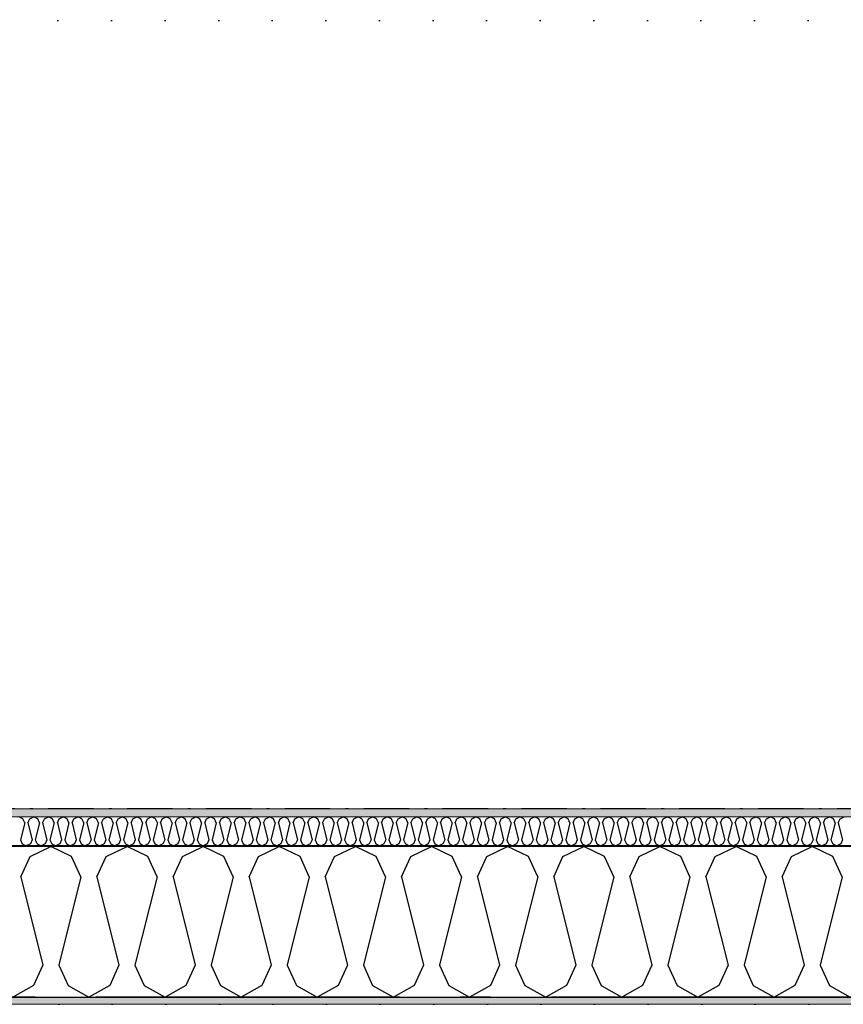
# Model space of a CAD drawing. Header units: millimetres. Extents: x -150 to 340869, y -1115 to 365939.
# Tile 69 of 193: x 300409 to 301766, y 347759 to 349382. Entities that reach past the tile are written whole.
import ezdxf
from ezdxf.enums import TextEntityAlignment as Align

# ---------------------------------------------------------------- set-up
doc = ezdxf.new("R2010")
doc.units = ezdxf.units.MM
doc.header["$LTSCALE"] = 0.5
doc.header["$MEASUREMENT"] = 0
for name, pattern in [('Akselinje', [1500, 1000, -200, 100, -200]), ('Over snittplan', [260, 150, -50, 10, -50]), ('PLINE', [0]), ('Tett prikk', [176.388884, 0, -176.388884])]:
    doc.linetypes.add(name, pattern=pattern)
for name, color, linetype in [('232- Ikke-bærende yttervegger (Skravur)(Nye konstruksjoner)', 7, 'Continuous'), ('232- Ikke-bærende yttervegger(Nye konstruksjoner)', 7, 'Continuous'), ('255- Gulvoverflate(Nye konstruksjoner)', 7, 'Continuous'), ('26-- Yttertak(Nye konstruksjoner)', 7, 'Continuous'), ('82-- Modullinjer(Nye konstruksjoner)', 7, 'Continuous')]:
    doc.layers.add(name, color=color, linetype=linetype)
doc.layers.add('235- Utvendig kledning og overflate(Nye konstruksjoner)', color=7, linetype='Continuous', lineweight=0)
doc.layers.add('236- Innvendig kledning og overflate(Nye konstruksjoner)', color=7, linetype='Continuous', lineweight=0)
doc.styles.add('GENERATED_STYLE_4', font='arial.ttf')
pattern_1 = [(0, (0, 0), (0, 43.30127), [0, -25]), (0, (12.5, 21.65), (0, 43.30127), [0, -25])]

# ---------------------------------------------------------------- blocks, each defined once
blk = doc.blocks.new('*X18')
at = {"layer": '232- Ikke-bærende yttervegger (Skravur)(Nye konstruksjoner)', "linetype": 'PLINE'}
for p, q in [((300414.5, 348064.5), (300407.9, 348067.7)), ((300417.5, 348058), (300414.5, 348064.5)), ((300422.6, 348058), (300425.6, 348064.5)), ((300425.6, 348064.5), (300432.2, 348067.7)), ((300438.8, 348064.5), (300432.2, 348067.7)), ((300441.8, 348058), (300438.8, 348064.5)), ((300446.9, 348058), (300449.8, 348064.5)), ((300449.8, 348064.5), (300456.5, 348067.7)), ((300463.1, 348064.5), (300456.5, 348067.7)), ((300466.1, 348058), (300463.1, 348064.5)), ((300471.2, 348058), (300474.1, 348064.5)), ((300474.1, 348064.5), (300480.7, 348067.7)), ((300487.4, 348064.5), (300480.7, 348067.7)), ((300490.3, 348058), (300487.4, 348064.5)), ((300495.4, 348058), (300498.4, 348064.5)), ((300498.4, 348064.5), (300505, 348067.7)), ((300511.7, 348064.5), (300505, 348067.7)), ((300514.6, 348058), (300511.7, 348064.5)), ((300519.7, 348058), (300522.7, 348064.5)), ((300522.7, 348064.5), (300529.3, 348067.7)), ((300535.9, 348064.5), (300529.3, 348067.7)), ((300538.9, 348058), (300535.9, 348064.5)), ((300544, 348058), (300547, 348064.5)), ((300547, 348064.5), (300553.6, 348067.7)), ((300560.2, 348064.5), (300553.6, 348067.7)), ((300563.2, 348058), (300560.2, 348064.5)), ((300568.3, 348058), (300571.2, 348064.5)), ((300571.2, 348064.5), (300577.9, 348067.7)), ((300584.5, 348064.5), (300577.9, 348067.7)), ((300587.5, 348058), (300584.5, 348064.5)), ((300592.6, 348058), (300595.5, 348064.5)), ((300595.5, 348064.5), (300602.2, 348067.7)), ((300608.8, 348064.5), (300602.2, 348067.7)), ((300611.7, 348058), (300608.8, 348064.5)), ((300616.8, 348058), (300619.8, 348064.5)), ((300619.8, 348064.5), (300626.4, 348067.7)), ((300633.1, 348064.5), (300626.4, 348067.7)), ((300636, 348058), (300633.1, 348064.5)), ((300641.1, 348058), (300644.1, 348064.5)), ((300644.1, 348064.5), (300650.7, 348067.7)), ((300657.3, 348064.5), (300650.7, 348067.7)), ((300660.3, 348058), (300657.3, 348064.5)), ((300665.4, 348058), (300668.4, 348064.5)), ((300668.4, 348064.5), (300675, 348067.7)), ((300681.6, 348064.5), (300675, 348067.7)), ((300684.6, 348058), (300681.6, 348064.5)), ((300689.7, 348058), (300692.6, 348064.5)), ((300692.6, 348064.5), (300699.3, 348067.7)), ((300705.9, 348064.5), (300699.3, 348067.7)), ((300708.9, 348058), (300705.9, 348064.5)), ((300714, 348058), (300716.9, 348064.5)), ((300716.9, 348064.5), (300723.6, 348067.7)), ((300730.2, 348064.5), (300723.6, 348067.7)), ((300733.1, 348058), (300730.2, 348064.5)), ((300738.3, 348058), (300741.2, 348064.5)), ((300741.2, 348064.5), (300747.8, 348067.7)), ((300754.5, 348064.5), (300747.8, 348067.7)), ((300757.4, 348058), (300754.5, 348064.5)), ((300762.5, 348058), (300765.5, 348064.5)), ((300765.5, 348064.5), (300772.1, 348067.7)), ((300778.8, 348064.5), (300772.1, 348067.7)), ((300781.7, 348058), (300778.8, 348064.5)), ((300786.8, 348058), (300789.8, 348064.5)), ((300789.8, 348064.5), (300796.4, 348067.7)), ((300803, 348064.5), (300796.4, 348067.7)), ((300806, 348058), (300803, 348064.5)), ((300811.1, 348058), (300814.1, 348064.5)), ((300814.1, 348064.5), (300820.7, 348067.7)), ((300827.3, 348064.5), (300820.7, 348067.7)), ((300830.3, 348058), (300827.3, 348064.5)), ((300835.4, 348058), (300838.3, 348064.5)), ((300838.3, 348064.5), (300845, 348067.7)), ((300851.6, 348064.5), (300845, 348067.7)), ((300854.6, 348058), (300851.6, 348064.5)), ((300859.7, 348058), (300862.6, 348064.5)), ((300862.6, 348064.5), (300869.2, 348067.7)), ((300875.9, 348064.5), (300869.2, 348067.7)), ((300878.8, 348058), (300875.9, 348064.5)), ((300883.9, 348058), (300886.9, 348064.5)), ((300886.9, 348064.5), (300893.5, 348067.7)), ((300900.2, 348064.5), (300893.5, 348067.7)), ((300903.1, 348058), (300900.2, 348064.5)), ((300908.2, 348058), (300911.2, 348064.5)), ((300911.2, 348064.5), (300917.8, 348067.7)), ((300924.4, 348064.5), (300917.8, 348067.7)), ((300927.4, 348058), (300924.4, 348064.5)), ((300932.5, 348058), (300935.5, 348064.5)), ((300935.5, 348064.5), (300942.1, 348067.7)), ((300948.7, 348064.5), (300942.1, 348067.7)), ((300951.7, 348058), (300948.7, 348064.5)), ((300956.8, 348058), (300959.7, 348064.5)), ((300959.7, 348064.5), (300966.4, 348067.7)), ((300973, 348064.5), (300966.4, 348067.7)), ((300976, 348058), (300973, 348064.5)), ((300981.1, 348058), (300984, 348064.5)), ((300984, 348064.5), (300990.7, 348067.7)), ((300997.3, 348064.5), (300990.7, 348067.7)), ((301000.2, 348058), (300997.3, 348064.5)), ((301005.3, 348058), (301008.3, 348064.5)), ((301008.3, 348064.5), (301014.9, 348067.7)), ((301021.6, 348064.5), (301014.9, 348067.7)), ((301024.5, 348058), (301021.6, 348064.5)), ((301029.6, 348058), (301032.6, 348064.5)), ((301032.6, 348064.5), (301039.2, 348067.7)), ((301045.8, 348064.5), (301039.2, 348067.7)), ((301048.8, 348058), (301045.8, 348064.5)), ((301053.9, 348058), (301056.9, 348064.5)), ((301056.9, 348064.5), (301063.5, 348067.7)), ((301070.1, 348064.5), (301063.5, 348067.7)), ((301073.1, 348058), (301070.1, 348064.5)), ((301078.2, 348058), (301081.1, 348064.5)), ((301081.1, 348064.5), (301087.8, 348067.7)), ((301094.4, 348064.5), (301087.8, 348067.7)), ((301097.4, 348058), (301094.4, 348064.5)), ((301102.5, 348058), (301105.4, 348064.5)), ((301105.4, 348064.5), (301112.1, 348067.7)), ((301118.7, 348064.5), (301112.1, 348067.7)), ((301121.6, 348058), (301118.7, 348064.5)), ((301126.8, 348058), (301129.7, 348064.5)), ((301129.7, 348064.5), (301136.3, 348067.7)), ((301143, 348064.5), (301136.3, 348067.7)), ((301145.9, 348058), (301143, 348064.5)), ((301151, 348058), (301154, 348064.5)), ((301154, 348064.5), (301160.6, 348067.7)), ((301167.3, 348064.5), (301160.6, 348067.7)), ((301170.2, 348058), (301167.3, 348064.5)), ((301175.3, 348058), (301178.3, 348064.5)), ((301178.3, 348064.5), (301184.9, 348067.7)), ((301191.5, 348064.5), (301184.9, 348067.7)), ((301194.5, 348058), (301191.5, 348064.5)), ((301199.6, 348058), (301202.6, 348064.5)), ((301202.6, 348064.5), (301209.2, 348067.7)), ((301215.8, 348064.5), (301209.2, 348067.7)), ((301218.8, 348058), (301215.8, 348064.5)), ((301223.9, 348058), (301226.8, 348064.5)), ((301226.8, 348064.5), (301233.5, 348067.7)), ((301240.1, 348064.5), (301233.5, 348067.7)), ((301243.1, 348058), (301240.1, 348064.5)), ((301248.2, 348058), (301251.1, 348064.5)), ((301251.1, 348064.5), (301257.7, 348067.7)), ((301264.4, 348064.5), (301257.7, 348067.7)), ((301267.3, 348058), (301264.4, 348064.5)), ((301272.4, 348058), (301275.4, 348064.5)), ((301275.4, 348064.5), (301282, 348067.7)), ((301288.7, 348064.5), (301282, 348067.7)), ((301291.6, 348058), (301288.7, 348064.5)), ((301296.7, 348058), (301299.7, 348064.5)), ((301299.7, 348064.5), (301306.3, 348067.7)), ((301312.9, 348064.5), (301306.3, 348067.7)), ((301315.9, 348058), (301312.9, 348064.5)), ((301321, 348058), (301324, 348064.5)), ((301324, 348064.5), (301330.6, 348067.7)), ((301337.2, 348064.5), (301330.6, 348067.7)), ((301340.2, 348058), (301337.2, 348064.5)), ((301345.3, 348058), (301348.2, 348064.5)), ((301348.2, 348064.5), (301354.9, 348067.7)), ((301361.5, 348064.5), (301354.9, 348067.7)), ((301364.5, 348058), (301361.5, 348064.5)), ((301369.6, 348058), (301372.5, 348064.5)), ((301372.5, 348064.5), (301379.2, 348067.7)), ((301385.8, 348064.5), (301379.2, 348067.7)), ((301388.7, 348058), (301385.8, 348064.5)), ((301393.8, 348058), (301396.8, 348064.5)), ((301396.8, 348064.5), (301403.4, 348067.7)), ((301410.1, 348064.5), (301403.4, 348067.7)), ((301413, 348058), (301410.1, 348064.5)), ((301418.1, 348058), (301421.1, 348064.5)), ((301421.1, 348064.5), (301427.7, 348067.7)), ((301434.3, 348064.5), (301427.7, 348067.7)), ((301437.3, 348058), (301434.3, 348064.5)), ((301442.4, 348058), (301445.4, 348064.5)), ((301445.4, 348064.5), (301452, 348067.7)), ((301458.6, 348064.5), (301452, 348067.7)), ((301461.6, 348058), (301458.6, 348064.5)), ((301466.7, 348058), (301469.6, 348064.5)), ((301469.6, 348064.5), (301476.3, 348067.7)), ((301482.9, 348064.5), (301476.3, 348067.7)), ((301485.9, 348058), (301482.9, 348064.5)), ((301491, 348058), (301493.9, 348064.5)), ((301493.9, 348064.5), (301500.6, 348067.7)), ((301507.2, 348064.5), (301500.6, 348067.7)), ((301510.1, 348058), (301507.2, 348064.5)), ((301515.3, 348058), (301518.2, 348064.5)), ((301518.2, 348064.5), (301524.8, 348067.7)), ((301531.5, 348064.5), (301524.8, 348067.7)), ((301534.4, 348058), (301531.5, 348064.5)), ((301539.5, 348058), (301542.5, 348064.5)), ((301542.5, 348064.5), (301549.1, 348067.7)), ((301555.8, 348064.5), (301549.1, 348067.7)), ((301558.7, 348058), (301555.8, 348064.5)), ((301563.8, 348058), (301566.8, 348064.5)), ((301566.8, 348064.5), (301573.4, 348067.7)), ((301580, 348064.5), (301573.4, 348067.7)), ((301583, 348058), (301580, 348064.5)), ((301588.1, 348058), (301591.1, 348064.5)), ((301591.1, 348064.5), (301597.7, 348067.7)), ((301604.3, 348064.5), (301597.7, 348067.7)), ((301607.3, 348058), (301604.3, 348064.5)), ((301612.4, 348058), (301615.3, 348064.5)), ((301615.3, 348064.5), (301622, 348067.7)), ((301628.6, 348064.5), (301622, 348067.7)), ((301631.6, 348058), (301628.6, 348064.5)), ((301636.7, 348058), (301639.6, 348064.5)), ((301639.6, 348064.5), (301646.2, 348067.7)), ((301652.9, 348064.5), (301646.2, 348067.7)), ((301655.8, 348058), (301652.9, 348064.5)), ((301660.9, 348058), (301663.9, 348064.5)), ((301663.9, 348064.5), (301670.5, 348067.7)), ((301677.2, 348064.5), (301670.5, 348067.7)), ((301680.1, 348058), (301677.2, 348064.5)), ((301685.2, 348058), (301688.2, 348064.5)), ((301688.2, 348064.5), (301694.8, 348067.7)), ((301701.4, 348064.5), (301694.8, 348067.7)), ((301704.4, 348058), (301701.4, 348064.5)), ((301709.5, 348058), (301712.5, 348064.5)), ((301712.5, 348064.5), (301719.1, 348067.7)), ((301725.7, 348064.5), (301719.1, 348067.7)), ((301728.7, 348058), (301725.7, 348064.5)), ((301733.8, 348058), (301736.7, 348064.5)), ((301736.7, 348064.5), (301743.4, 348067.7)), ((301750, 348064.5), (301743.4, 348067.7)), ((301753, 348058), (301750, 348064.5)), ((301758.1, 348058), (301761, 348064.5)), ((301761, 348064.5), (301767.7, 348067.7)), ((300417.5, 348058), (300410.5, 348029.9)), ((300422.6, 348058), (300429.6, 348029.9)), ((300441.8, 348058), (300434.7, 348029.9)), ((300446.9, 348058), (300453.9, 348029.9)), ((300466.1, 348058), (300459, 348029.9)), ((300471.2, 348058), (300478.2, 348029.9)), ((300490.3, 348058), (300483.3, 348029.9)), ((300495.4, 348058), (300502.5, 348029.9)), ((300514.6, 348058), (300507.6, 348029.9)), ((300519.7, 348058), (300526.8, 348029.9)), ((300538.9, 348058), (300531.9, 348029.9)), ((300544, 348058), (300551, 348029.9)), ((300563.2, 348058), (300556.1, 348029.9)), ((300568.3, 348058), (300575.3, 348029.9)), ((300587.5, 348058), (300580.4, 348029.9)), ((300592.6, 348058), (300599.6, 348029.9)), ((300611.7, 348058), (300604.7, 348029.9)), ((300616.8, 348058), (300623.9, 348029.9)), ((300636, 348058), (300629, 348029.9)), ((300641.1, 348058), (300648.2, 348029.9)), ((300660.3, 348058), (300653.3, 348029.9)), ((300665.4, 348058), (300672.4, 348029.9)), ((300684.6, 348058), (300677.5, 348029.9)), ((300689.7, 348058), (300696.7, 348029.9)), ((300708.9, 348058), (300701.8, 348029.9)), ((300714, 348058), (300721, 348029.9)), ((300733.1, 348058), (300726.1, 348029.9)), ((300738.3, 348058), (300745.3, 348029.9)), ((300757.4, 348058), (300750.4, 348029.9)), ((300762.5, 348058), (300769.6, 348029.9)), ((300781.7, 348058), (300774.7, 348029.9)), ((300786.8, 348058), (300793.9, 348029.9)), ((300806, 348058), (300799, 348029.9)), ((300811.1, 348058), (300818.1, 348029.9)), ((300830.3, 348058), (300823.2, 348029.9)), ((300835.4, 348058), (300842.4, 348029.9)), ((300854.6, 348058), (300847.5, 348029.9)), ((300859.7, 348058), (300866.7, 348029.9)), ((300878.8, 348058), (300871.8, 348029.9)), ((300883.9, 348058), (300891, 348029.9)), ((300903.1, 348058), (300896.1, 348029.9)), ((300908.2, 348058), (300915.3, 348029.9)), ((300927.4, 348058), (300920.4, 348029.9)), ((300932.5, 348058), (300939.5, 348029.9)), ((300951.7, 348058), (300944.6, 348029.9)), ((300956.8, 348058), (300963.8, 348029.9)), ((300976, 348058), (300968.9, 348029.9)), ((300981.1, 348058), (300988.1, 348029.9)), ((301000.2, 348058), (300993.2, 348029.9)), ((301005.3, 348058), (301012.4, 348029.9)), ((301024.5, 348058), (301017.5, 348029.9)), ((301029.6, 348058), (301036.7, 348029.9)), ((301048.8, 348058), (301041.8, 348029.9)), ((301053.9, 348058), (301060.9, 348029.9)), ((301073.1, 348058), (301066, 348029.9)), ((301078.2, 348058), (301085.2, 348029.9)), ((301097.4, 348058), (301090.3, 348029.9)), ((301102.5, 348058), (301109.5, 348029.9)), ((301121.6, 348058), (301114.6, 348029.9)), ((301126.8, 348058), (301133.8, 348029.9)), ((301145.9, 348058), (301138.9, 348029.9)), ((301151, 348058), (301158.1, 348029.9)), ((301170.2, 348058), (301163.2, 348029.9)), ((301175.3, 348058), (301182.4, 348029.9)), ((301194.5, 348058), (301187.5, 348029.9)), ((301199.6, 348058), (301206.6, 348029.9)), ((301218.8, 348058), (301211.7, 348029.9)), ((301223.9, 348058), (301230.9, 348029.9)), ((301243.1, 348058), (301236, 348029.9)), ((301248.2, 348058), (301255.2, 348029.9)), ((301267.3, 348058), (301260.3, 348029.9)), ((301272.4, 348058), (301279.5, 348029.9)), ((301291.6, 348058), (301284.6, 348029.9)), ((301296.7, 348058), (301303.8, 348029.9)), ((301315.9, 348058), (301308.9, 348029.9)), ((301321, 348058), (301328, 348029.9)), ((301340.2, 348058), (301333.1, 348029.9)), ((301345.3, 348058), (301352.3, 348029.9)), ((301364.5, 348058), (301357.4, 348029.9)), ((301369.6, 348058), (301376.6, 348029.9)), ((301388.7, 348058), (301381.7, 348029.9)), ((301393.8, 348058), (301400.9, 348029.9)), ((301413, 348058), (301406, 348029.9)), ((301418.1, 348058), (301425.2, 348029.9)), ((301437.3, 348058), (301430.3, 348029.9)), ((301442.4, 348058), (301449.4, 348029.9)), ((301461.6, 348058), (301454.5, 348029.9)), ((301466.7, 348058), (301473.7, 348029.9)), ((301485.9, 348058), (301478.8, 348029.9)), ((301491, 348058), (301498, 348029.9)), ((301510.1, 348058), (301503.1, 348029.9)), ((301515.3, 348058), (301522.3, 348029.9)), ((301534.4, 348058), (301527.4, 348029.9)), ((301539.5, 348058), (301546.6, 348029.9)), ((301558.7, 348058), (301551.7, 348029.9)), ((301563.8, 348058), (301570.9, 348029.9)), ((301583, 348058), (301576, 348029.9)), ((301588.1, 348058), (301595.1, 348029.9)), ((301607.3, 348058), (301600.2, 348029.9)), ((301612.4, 348058), (301619.4, 348029.9)), ((301631.6, 348058), (301624.5, 348029.9)), ((301636.7, 348058), (301643.7, 348029.9)), ((301655.8, 348058), (301648.8, 348029.9)), ((301660.9, 348058), (301668, 348029.9)), ((301680.1, 348058), (301673.1, 348029.9)), ((301685.2, 348058), (301692.3, 348029.9)), ((301704.4, 348058), (301697.4, 348029.9)), ((301709.5, 348058), (301716.5, 348029.9)), ((301728.7, 348058), (301721.6, 348029.9)), ((301733.8, 348058), (301740.8, 348029.9)), ((301753, 348058), (301745.9, 348029.9)), ((301758.1, 348058), (301765.1, 348029.9)), ((300410.5, 348029.9), (300413.4, 348023.4)), ((300413.4, 348023.4), (300420, 348019.7)), ((300426.7, 348023.4), (300420, 348019.7)), ((300429.6, 348029.9), (300426.7, 348023.4)), ((300434.7, 348029.9), (300437.7, 348023.4)), ((300437.7, 348023.4), (300444.3, 348019.7)), ((300451, 348023.4), (300444.3, 348019.7)), ((300453.9, 348029.9), (300451, 348023.4)), ((300459, 348029.9), (300462, 348023.4)), ((300462, 348023.4), (300468.6, 348019.7)), ((300475.2, 348023.4), (300468.6, 348019.7)), ((300478.2, 348029.9), (300475.2, 348023.4)), ((300483.3, 348029.9), (300486.3, 348023.4)), ((300486.3, 348023.4), (300492.9, 348019.7)), ((300499.5, 348023.4), (300492.9, 348019.7)), ((300502.5, 348029.9), (300499.5, 348023.4)), ((300507.6, 348029.9), (300510.5, 348023.4)), ((300510.5, 348023.4), (300517.2, 348019.7)), ((300523.8, 348023.4), (300517.2, 348019.7)), ((300526.8, 348029.9), (300523.8, 348023.4)), ((300531.9, 348029.9), (300534.8, 348023.4)), ((300534.8, 348023.4), (300541.4, 348019.7)), ((300548.1, 348023.4), (300541.4, 348019.7)), ((300551, 348029.9), (300548.1, 348023.4)), ((300556.1, 348029.9), (300559.1, 348023.4)), ((300559.1, 348023.4), (300565.7, 348019.7)), ((300572.4, 348023.4), (300565.7, 348019.7)), ((300575.3, 348029.9), (300572.4, 348023.4)), ((300580.4, 348029.9), (300583.4, 348023.4)), ((300583.4, 348023.4), (300590, 348019.7)), ((300596.6, 348023.4), (300590, 348019.7)), ((300599.6, 348029.9), (300596.6, 348023.4)), ((300604.7, 348029.9), (300607.7, 348023.4)), ((300607.7, 348023.4), (300614.3, 348019.7)), ((300620.9, 348023.4), (300614.3, 348019.7)), ((300623.9, 348029.9), (300620.9, 348023.4)), ((300629, 348029.9), (300631.9, 348023.4)), ((300631.9, 348023.4), (300638.6, 348019.7)), ((300645.2, 348023.4), (300638.6, 348019.7)), ((300648.2, 348029.9), (300645.2, 348023.4)), ((300653.3, 348029.9), (300656.2, 348023.4)), ((300656.2, 348023.4), (300662.9, 348019.7)), ((300669.5, 348023.4), (300662.9, 348019.7)), ((300672.4, 348029.9), (300669.5, 348023.4)), ((300677.5, 348029.9), (300680.5, 348023.4)), ((300680.5, 348023.4), (300687.1, 348019.7)), ((300693.8, 348023.4), (300687.1, 348019.7)), ((300696.7, 348029.9), (300693.8, 348023.4)), ((300701.8, 348029.9), (300704.8, 348023.4)), ((300704.8, 348023.4), (300711.4, 348019.7)), ((300718, 348023.4), (300711.4, 348019.7)), ((300721, 348029.9), (300718, 348023.4)), ((300726.1, 348029.9), (300729.1, 348023.4)), ((300729.1, 348023.4), (300735.7, 348019.7)), ((300742.3, 348023.4), (300735.7, 348019.7)), ((300745.3, 348029.9), (300742.3, 348023.4)), ((300750.4, 348029.9), (300753.4, 348023.4)), ((300753.4, 348023.4), (300760, 348019.7)), ((300766.6, 348023.4), (300760, 348019.7)), ((300769.6, 348029.9), (300766.6, 348023.4)), ((300774.7, 348029.9), (300777.6, 348023.4)), ((300777.6, 348023.4), (300784.3, 348019.7)), ((300790.9, 348023.4), (300784.3, 348019.7)), ((300793.9, 348029.9), (300790.9, 348023.4)), ((300799, 348029.9), (300801.9, 348023.4)), ((300801.9, 348023.4), (300808.5, 348019.7)), ((300815.2, 348023.4), (300808.5, 348019.7)), ((300818.1, 348029.9), (300815.2, 348023.4)), ((300823.2, 348029.9), (300826.2, 348023.4)), ((300826.2, 348023.4), (300832.8, 348019.7)), ((300839.5, 348023.4), (300832.8, 348019.7)), ((300842.4, 348029.9), (300839.5, 348023.4)), ((300847.5, 348029.9), (300850.5, 348023.4)), ((300850.5, 348023.4), (300857.1, 348019.7)), ((300863.7, 348023.4), (300857.1, 348019.7)), ((300866.7, 348029.9), (300863.7, 348023.4)), ((300871.8, 348029.9), (300874.8, 348023.4)), ((300874.8, 348023.4), (300881.4, 348019.7)), ((300888, 348023.4), (300881.4, 348019.7)), ((300891, 348029.9), (300888, 348023.4)), ((300896.1, 348029.9), (300899, 348023.4)), ((300899, 348023.4), (300905.7, 348019.7)), ((300912.3, 348023.4), (300905.7, 348019.7)), ((300915.3, 348029.9), (300912.3, 348023.4)), ((300920.4, 348029.9), (300923.3, 348023.4)), ((300923.3, 348023.4), (300930, 348019.7)), ((300936.6, 348023.4), (300930, 348019.7)), ((300939.5, 348029.9), (300936.6, 348023.4)), ((300944.6, 348029.9), (300947.6, 348023.4)), ((300947.6, 348023.4), (300954.2, 348019.7)), ((300960.9, 348023.4), (300954.2, 348019.7)), ((300963.8, 348029.9), (300960.9, 348023.4)), ((300968.9, 348029.9), (300971.9, 348023.4)), ((300971.9, 348023.4), (300978.5, 348019.7)), ((300985.1, 348023.4), (300978.5, 348019.7)), ((300988.1, 348029.9), (300985.1, 348023.4)), ((300993.2, 348029.9), (300996.2, 348023.4)), ((300996.2, 348023.4), (301002.8, 348019.7)), ((301009.4, 348023.4), (301002.8, 348019.7)), ((301012.4, 348029.9), (301009.4, 348023.4)), ((301017.5, 348029.9), (301020.4, 348023.4)), ((301020.4, 348023.4), (301027.1, 348019.7)), ((301033.7, 348023.4), (301027.1, 348019.7)), ((301036.7, 348029.9), (301033.7, 348023.4)), ((301041.8, 348029.9), (301044.7, 348023.4)), ((301044.7, 348023.4), (301051.4, 348019.7)), ((301058, 348023.4), (301051.4, 348019.7)), ((301060.9, 348029.9), (301058, 348023.4)), ((301066, 348029.9), (301069, 348023.4)), ((301069, 348023.4), (301075.6, 348019.7)), ((301082.3, 348023.4), (301075.6, 348019.7)), ((301085.2, 348029.9), (301082.3, 348023.4)), ((301090.3, 348029.9), (301093.3, 348023.4)), ((301093.3, 348023.4), (301099.9, 348019.7)), ((301106.5, 348023.4), (301099.9, 348019.7)), ((301109.5, 348029.9), (301106.5, 348023.4)), ((301114.6, 348029.9), (301117.6, 348023.4)), ((301117.6, 348023.4), (301124.2, 348019.7)), ((301130.8, 348023.4), (301124.2, 348019.7)), ((301133.8, 348029.9), (301130.8, 348023.4)), ((301138.9, 348029.9), (301141.9, 348023.4)), ((301141.9, 348023.4), (301148.5, 348019.7)), ((301155.1, 348023.4), (301148.5, 348019.7)), ((301158.1, 348029.9), (301155.1, 348023.4)), ((301163.2, 348029.9), (301166.1, 348023.4)), ((301166.1, 348023.4), (301172.8, 348019.7)), ((301179.4, 348023.4), (301172.8, 348019.7)), ((301182.4, 348029.9), (301179.4, 348023.4)), ((301187.5, 348029.9), (301190.4, 348023.4)), ((301190.4, 348023.4), (301197, 348019.7)), ((301203.7, 348023.4), (301197, 348019.7)), ((301206.6, 348029.9), (301203.7, 348023.4)), ((301211.7, 348029.9), (301214.7, 348023.4)), ((301214.7, 348023.4), (301221.3, 348019.7)), ((301228, 348023.4), (301221.3, 348019.7)), ((301230.9, 348029.9), (301228, 348023.4)), ((301236, 348029.9), (301239, 348023.4)), ((301239, 348023.4), (301245.6, 348019.7)), ((301252.2, 348023.4), (301245.6, 348019.7)), ((301255.2, 348029.9), (301252.2, 348023.4)), ((301260.3, 348029.9), (301263.3, 348023.4)), ((301263.3, 348023.4), (301269.9, 348019.7)), ((301276.5, 348023.4), (301269.9, 348019.7)), ((301279.5, 348029.9), (301276.5, 348023.4)), ((301284.6, 348029.9), (301287.5, 348023.4)), ((301287.5, 348023.4), (301294.2, 348019.7)), ((301300.8, 348023.4), (301294.2, 348019.7)), ((301303.8, 348029.9), (301300.8, 348023.4)), ((301308.9, 348029.9), (301311.8, 348023.4)), ((301311.8, 348023.4), (301318.5, 348019.7)), ((301325.1, 348023.4), (301318.5, 348019.7)), ((301328, 348029.9), (301325.1, 348023.4)), ((301333.1, 348029.9), (301336.1, 348023.4)), ((301336.1, 348023.4), (301342.7, 348019.7)), ((301349.4, 348023.4), (301342.7, 348019.7)), ((301352.3, 348029.9), (301349.4, 348023.4)), ((301357.4, 348029.9), (301360.4, 348023.4)), ((301360.4, 348023.4), (301367, 348019.7)), ((301373.6, 348023.4), (301367, 348019.7)), ((301376.6, 348029.9), (301373.6, 348023.4)), ((301381.7, 348029.9), (301384.7, 348023.4)), ((301384.7, 348023.4), (301391.3, 348019.7)), ((301397.9, 348023.4), (301391.3, 348019.7)), ((301400.9, 348029.9), (301397.9, 348023.4)), ((301406, 348029.9), (301408.9, 348023.4)), ((301408.9, 348023.4), (301415.6, 348019.7)), ((301422.2, 348023.4), (301415.6, 348019.7)), ((301425.2, 348029.9), (301422.2, 348023.4)), ((301430.3, 348029.9), (301433.2, 348023.4)), ((301433.2, 348023.4), (301439.9, 348019.7)), ((301446.5, 348023.4), (301439.9, 348019.7)), ((301449.4, 348029.9), (301446.5, 348023.4)), ((301454.5, 348029.9), (301457.5, 348023.4)), ((301457.5, 348023.4), (301464.1, 348019.7)), ((301470.8, 348023.4), (301464.1, 348019.7)), ((301473.7, 348029.9), (301470.8, 348023.4)), ((301478.8, 348029.9), (301481.8, 348023.4)), ((301481.8, 348023.4), (301488.4, 348019.7)), ((301495.1, 348023.4), (301488.4, 348019.7)), ((301498, 348029.9), (301495.1, 348023.4)), ((301503.1, 348029.9), (301506.1, 348023.4)), ((301506.1, 348023.4), (301512.7, 348019.7)), ((301519.3, 348023.4), (301512.7, 348019.7)), ((301522.3, 348029.9), (301519.3, 348023.4)), ((301527.4, 348029.9), (301530.4, 348023.4)), ((301530.4, 348023.4), (301537, 348019.7)), ((301543.6, 348023.4), (301537, 348019.7)), ((301546.6, 348029.9), (301543.6, 348023.4)), ((301551.7, 348029.9), (301554.6, 348023.4)), ((301554.6, 348023.4), (301561.3, 348019.7)), ((301567.9, 348023.4), (301561.3, 348019.7)), ((301570.9, 348029.9), (301567.9, 348023.4)), ((301576, 348029.9), (301578.9, 348023.4)), ((301578.9, 348023.4), (301585.5, 348019.7)), ((301592.2, 348023.4), (301585.5, 348019.7)), ((301595.1, 348029.9), (301592.2, 348023.4)), ((301600.2, 348029.9), (301603.2, 348023.4)), ((301603.2, 348023.4), (301609.8, 348019.7)), ((301616.5, 348023.4), (301609.8, 348019.7)), ((301619.4, 348029.9), (301616.5, 348023.4)), ((301624.5, 348029.9), (301627.5, 348023.4)), ((301627.5, 348023.4), (301634.1, 348019.7)), ((301640.7, 348023.4), (301634.1, 348019.7)), ((301643.7, 348029.9), (301640.7, 348023.4)), ((301648.8, 348029.9), (301651.8, 348023.4)), ((301651.8, 348023.4), (301658.4, 348019.7)), ((301665, 348023.4), (301658.4, 348019.7)), ((301668, 348029.9), (301665, 348023.4)), ((301673.1, 348029.9), (301676, 348023.4)), ((301676, 348023.4), (301682.7, 348019.7)), ((301689.3, 348023.4), (301682.7, 348019.7)), ((301692.3, 348029.9), (301689.3, 348023.4)), ((301697.4, 348029.9), (301700.3, 348023.4)), ((301700.3, 348023.4), (301707, 348019.7)), ((301713.6, 348023.4), (301707, 348019.7)), ((301716.5, 348029.9), (301713.6, 348023.4)), ((301721.6, 348029.9), (301724.6, 348023.4)), ((301724.6, 348023.4), (301731.2, 348019.7)), ((301737.9, 348023.4), (301731.2, 348019.7)), ((301740.8, 348029.9), (301737.9, 348023.4)), ((301745.9, 348029.9), (301748.9, 348023.4)), ((301748.9, 348023.4), (301755.5, 348019.7)), ((301762.1, 348023.4), (301755.5, 348019.7)), ((301765.1, 348029.9), (301762.1, 348023.4))]:
    blk.add_line(p, q, dxfattribs=at)
blk = doc.blocks.new('*X20')
at = {"layer": '232- Ikke-bærende yttervegger (Skravur)(Nye konstruksjoner)', "linetype": 'PLINE'}
for p, q in [((300426.3, 348002.5), (300460.5, 348018.7)), ((300494.8, 348002.5), (300460.5, 348018.7)), ((300551.7, 348002.5), (300586, 348018.7)), ((300620.2, 348002.5), (300586, 348018.7)), ((300677.2, 348002.5), (300711.4, 348018.7)), ((300745.7, 348002.5), (300711.4, 348018.7)), ((300802.6, 348002.5), (300836.9, 348018.7)), ((300871.1, 348002.5), (300836.9, 348018.7)), ((300928.1, 348002.5), (300962.3, 348018.7)), ((300996.6, 348002.5), (300962.3, 348018.7)), ((301053.5, 348002.5), (301087.8, 348018.7)), ((301122, 348002.5), (301087.8, 348018.7)), ((301179, 348002.5), (301213.2, 348018.7)), ((301247.5, 348002.5), (301213.2, 348018.7)), ((301304.4, 348002.5), (301338.7, 348018.7)), ((301372.9, 348002.5), (301338.7, 348018.7)), ((301429.9, 348002.5), (301464.1, 348018.7)), ((301498.4, 348002.5), (301464.1, 348018.7)), ((301555.3, 348002.5), (301589.6, 348018.7)), ((301623.9, 348002.5), (301589.6, 348018.7)), ((301680.8, 348002.5), (301715, 348018.7)), ((301749.3, 348002.5), (301715, 348018.7)), ((300411, 347968.9), (300426.3, 348002.5)), ((300510.1, 347968.9), (300494.8, 348002.5)), ((300536.4, 347968.9), (300551.7, 348002.5)), ((300635.5, 347968.9), (300620.2, 348002.5)), ((300661.9, 347968.9), (300677.2, 348002.5)), ((300761, 347968.9), (300745.7, 348002.5)), ((300787.3, 347968.9), (300802.6, 348002.5)), ((300886.4, 347968.9), (300871.1, 348002.5)), ((300912.8, 347968.9), (300928.1, 348002.5)), ((301011.9, 347968.9), (300996.6, 348002.5)), ((301038.2, 347968.9), (301053.5, 348002.5)), ((301137.3, 347968.9), (301122, 348002.5)), ((301163.7, 347968.9), (301179, 348002.5)), ((301262.8, 347968.9), (301247.5, 348002.5)), ((301289.1, 347968.9), (301304.4, 348002.5)), ((301388.2, 347968.9), (301372.9, 348002.5)), ((301414.6, 347968.9), (301429.9, 348002.5)), ((301513.7, 347968.9), (301498.4, 348002.5)), ((301540, 347968.9), (301555.3, 348002.5)), ((301639.1, 347968.9), (301623.9, 348002.5)), ((301665.5, 347968.9), (301680.8, 348002.5)), ((301764.6, 347968.9), (301749.3, 348002.5)), ((300411, 347968.9), (300447.3, 347823.4)), ((300510.1, 347968.9), (300473.7, 347823.4)), ((300536.4, 347968.9), (300572.8, 347823.4)), ((300635.5, 347968.9), (300599.1, 347823.4)), ((300661.9, 347968.9), (300698.2, 347823.4)), ((300761, 347968.9), (300724.6, 347823.4)), ((300787.3, 347968.9), (300823.7, 347823.4)), ((300886.4, 347968.9), (300850.1, 347823.4)), ((300912.8, 347968.9), (300949.1, 347823.4)), ((301011.9, 347968.9), (300975.5, 347823.4)), ((301038.2, 347968.9), (301074.6, 347823.4)), ((301137.3, 347968.9), (301101, 347823.4)), ((301163.7, 347968.9), (301200.1, 347823.4)), ((301262.8, 347968.9), (301226.4, 347823.4)), ((301289.1, 347968.9), (301325.5, 347823.4)), ((301388.2, 347968.9), (301351.9, 347823.4)), ((301414.6, 347968.9), (301451, 347823.4)), ((301513.7, 347968.9), (301477.3, 347823.4)), ((301540, 347968.9), (301576.4, 347823.4)), ((301639.1, 347968.9), (301602.8, 347823.4)), ((301665.5, 347968.9), (301701.9, 347823.4)), ((301764.6, 347968.9), (301728.2, 347823.4)), ((300447.3, 347823.4), (300432, 347789.8)), ((300473.7, 347823.4), (300489, 347789.8)), ((300572.8, 347823.4), (300557.5, 347789.8)), ((300599.1, 347823.4), (300614.4, 347789.8)), ((300698.2, 347823.4), (300683, 347789.8)), ((300724.6, 347823.4), (300739.9, 347789.8)), ((300823.7, 347823.4), (300808.4, 347789.8)), ((300850.1, 347823.4), (300865.3, 347789.8)), ((300949.1, 347823.4), (300933.9, 347789.8)), ((300975.5, 347823.4), (300990.8, 347789.8)), ((301074.6, 347823.4), (301059.3, 347789.8)), ((301101, 347823.4), (301116.2, 347789.8)), ((301200.1, 347823.4), (301184.8, 347789.8)), ((301226.4, 347823.4), (301241.7, 347789.8)), ((301325.5, 347823.4), (301310.2, 347789.8)), ((301351.9, 347823.4), (301367.2, 347789.8)), ((301451, 347823.4), (301435.7, 347789.8)), ((301477.3, 347823.4), (301492.6, 347789.8)), ((301576.4, 347823.4), (301561.1, 347789.8)), ((301602.8, 347823.4), (301618.1, 347789.8)), ((301701.9, 347823.4), (301686.6, 347789.8)), ((301728.2, 347823.4), (301743.5, 347789.8)), ((300432, 347789.8), (300397.8, 347770.7)), ((300489, 347789.8), (300523.2, 347770.7)), ((300557.5, 347789.8), (300523.2, 347770.7)), ((300614.4, 347789.8), (300648.7, 347770.7)), ((300683, 347789.8), (300648.7, 347770.7)), ((300739.9, 347789.8), (300774.1, 347770.7)), ((300808.4, 347789.8), (300774.1, 347770.7)), ((300865.3, 347789.8), (300899.6, 347770.7)), ((300933.9, 347789.8), (300899.6, 347770.7)), ((300990.8, 347789.8), (301025.1, 347770.7)), ((301059.3, 347789.8), (301025.1, 347770.7)), ((301116.2, 347789.8), (301150.5, 347770.7)), ((301184.8, 347789.8), (301150.5, 347770.7)), ((301241.7, 347789.8), (301276, 347770.7)), ((301310.2, 347789.8), (301276, 347770.7)), ((301367.2, 347789.8), (301401.4, 347770.7)), ((301435.7, 347789.8), (301401.4, 347770.7)), ((301492.6, 347789.8), (301526.9, 347770.7)), ((301561.1, 347789.8), (301526.9, 347770.7)), ((301618.1, 347789.8), (301652.3, 347770.7)), ((301686.6, 347789.8), (301652.3, 347770.7)), ((301743.5, 347789.8), (301777.8, 347770.7))]:
    blk.add_line(p, q, dxfattribs=at)
blk = doc.blocks.new('Standard grid marker[5]', base_point=(305734.8, 347770.7))
at = {"layer": '82-- Modullinjer(Nye konstruksjoner)', "linetype": 'Akselinje'}
blk.add_line((305534.8, 347770.7), (271734.8, 347770.7), dxfattribs=at)
at = {"layer": '82-- Modullinjer(Nye konstruksjoner)', "style": 'GENERATED_STYLE_4'}
for tag, p in [('AC_MarkerText_1_1', (271409.8, 347824.4)), ('AC_MarkerText_1_0', (305859.8, 347824.4))]:
    blk.add_attdef(tag, text='', height=100, rotation=360, dxfattribs=at).set_placement(p, align=Align.TOP_CENTER)

msp = doc.modelspace()

# ---------------------------------------------------------------- hatches: boundary and pattern name
at = {"layer": '232- Ikke-bærende yttervegger (Skravur)(Nye konstruksjoner)', "linetype": 'Continuous'}
h = msp.add_hatch(dxfattribs=at)
h.set_pattern_fill('Prikker_tett', color=256, style=0, pattern_type=2)
h.set_pattern_definition(pattern_1)
h.paths.add_polyline_path([(302741, 348080.7), (277911, 348080.7), (277911, 348067.7), (302741, 348067.7)])
msp.add_hatch(color=256, dxfattribs=at).paths.add_polyline_path([(302802, 348019.7), (277850, 348019.7), (277850, 348018.7), (302802, 348018.7)])
h = msp.add_hatch(dxfattribs=at)
h.set_pattern_fill('Prikker_tett', color=256, style=0, pattern_type=2)
h.set_pattern_definition(pattern_1)
h.paths.add_polyline_path([(303051, 347770.7), (277601, 347770.7), (277601, 347758.7), (303051, 347758.7)])

# ---------------------------------------------------------------- linework, layer by layer
at = {"layer": '232- Ikke-bærende yttervegger(Nye konstruksjoner)', "linetype": 'PLINE'}
for p, q in [((302803, 348018.7), (277850, 348018.7)), ((302802, 348019.7), (277898, 348019.7)), ((277849, 347770.7), (302803, 347770.7))]:
    msp.add_line(p, q, dxfattribs=at)
at = {"layer": '232- Ikke-bærende yttervegger(Nye konstruksjoner)', "linetype": 'Over snittplan', "flags": 128}
msp.add_lwpolyline([(302741, 348080.7), (277911, 348080.7)], dxfattribs=at)
at = {"layer": '235- Utvendig kledning og overflate(Nye konstruksjoner)', "linetype": 'PLINE'}
msp.add_line((277601, 347758.7), (303051, 347758.7), dxfattribs=at)
at = {"layer": '236- Innvendig kledning og overflate(Nye konstruksjoner)', "linetype": 'PLINE'}
msp.add_line((302754, 348067.7), (277911, 348067.7), dxfattribs=at)
at = {"layer": '236- Innvendig kledning og overflate(Nye konstruksjoner)', "linetype": 'PLINE', "flags": 128}
msp.add_lwpolyline([(302741, 348080.7), (277911, 348080.7)], dxfattribs=at)
at = {"layer": '255- Gulvoverflate(Nye konstruksjoner)', "linetype": 'PLINE', "flags": 128}
msp.add_lwpolyline([(277601, 349570.7), (277601, 347770.7), (285893, 347770.7), (294243, 347770.7), (303051, 347770.7), (303051, 349570.7), (303051, 358690.6), (277601, 358690.6), (277601, 354890.6)], close=True, dxfattribs=at)
at = {"layer": '26-- Yttertak(Nye konstruksjoner)', "linetype": 'Tett prikk', "flags": 128}
msp.add_lwpolyline([(302503, 349380.7), (298326, 349380.7), (298326, 347758.7), (302503, 347758.7)], close=True, dxfattribs=at)

# ---------------------------------------------------------------- block references
at = {"layer": '232- Ikke-bærende yttervegger(Nye konstruksjoner)'}
for name in ['*X18', '*X20']:
    msp.add_blockref(name, (0, 0), dxfattribs=at)
at = {"layer": '82-- Modullinjer(Nye konstruksjoner)', "linetype": 'PLINE'}
msp.add_blockref('Standard grid marker[5]', (305734.8, 347770.7), dxfattribs=at)

doc.saveas('drawing.dxf')
